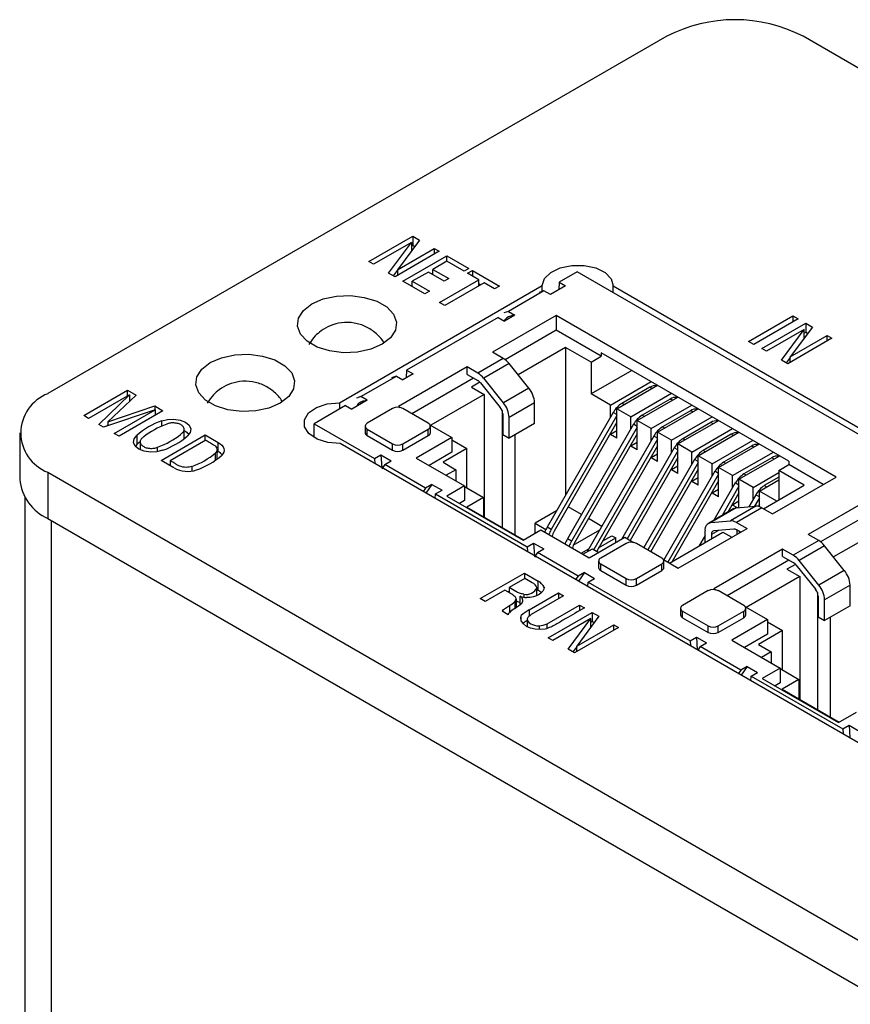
# Model space of a CAD drawing. Header units: inches. Extents: x 6 to 28.4, y 4.1 to 18.3.
# Tile 12 of 13: x 25.1 to 26.2, y 16.9 to 18.3. Entities that reach past the tile are written whole.
import ezdxf

# ---------------------------------------------------------------- set-up
doc = ezdxf.new("R2010")
doc.units = ezdxf.units.IN
doc.header["$MEASUREMENT"] = 0

msp = doc.modelspace()

# ---------------------------------------------------------------- linework, layer by layer
at = {"color": 7, "linetype": 'Continuous', "lineweight": 25}
for p, q in [((25.95, 18.245), (25.0898, 17.7485)), ((26.3674, 18.1134), (26.1393, 18.245)), ((25.5358, 17.932), (25.597, 17.9673)), ((25.597, 17.9673), (25.6063, 17.9619)), ((25.597, 17.9673), (25.597, 17.9544)), ((25.5949, 17.9585), (25.5424, 17.9282)), ((25.5633, 17.9161), (25.5949, 17.9585)), ((25.6063, 17.9619), (25.5754, 17.9204)), ((25.5949, 17.9585), (25.5949, 17.9465)), ((25.5949, 17.9532), (25.597, 17.9544)), ((25.597, 17.9544), (25.5996, 17.9529)), ((25.6333, 17.9463), (25.5722, 17.911)), ((25.5754, 17.9204), (25.6268, 17.9501)), ((25.5831, 17.9047), (25.6443, 17.94)), ((25.6268, 17.9501), (25.6333, 17.9463)), ((25.6268, 17.9501), (25.6268, 17.9425)), ((25.6443, 17.94), (25.6747, 17.9224)), ((25.6443, 17.9324), (25.6443, 17.94)), ((25.5424, 17.9282), (25.5358, 17.932)), ((25.6443, 17.9324), (25.6247, 17.9211)), ((25.6681, 17.9186), (25.6443, 17.9324)), ((25.5722, 17.911), (25.5633, 17.9161)), ((25.57, 17.9123), (25.5754, 17.9196)), ((25.5754, 17.9204), (25.5754, 17.9129)), ((25.6185, 17.9175), (25.5961, 17.9046)), ((25.6407, 17.9047), (25.6185, 17.9175)), ((25.6247, 17.9159), (25.623, 17.9149)), ((25.6247, 17.9211), (25.6469, 17.9083)), ((25.6247, 17.9139), (25.6247, 17.9211)), ((25.6747, 17.9224), (25.6681, 17.9186)), ((25.6731, 17.9157), (25.6797, 17.9195)), ((25.6887, 17.9067), (25.6731, 17.9157)), ((25.6797, 17.9195), (25.7172, 17.8979)), ((25.6797, 17.9195), (25.6797, 17.9119)), ((25.8252, 17.9178), (25.8004, 17.9035)), ((26.726, 17.3977), (25.8252, 17.9178)), ((25.4951, 17.7359), (25.7769, 17.8986)), ((25.6136, 17.8871), (25.5831, 17.9047)), ((25.5961, 17.8994), (25.5942, 17.8983)), ((25.5961, 17.9046), (25.62, 17.8908)), ((25.5961, 17.8972), (25.5961, 17.9046)), ((25.6342, 17.8752), (25.6887, 17.9067)), ((25.6469, 17.9083), (25.6407, 17.9047)), ((25.6959, 17.9025), (25.6414, 17.8711)), ((25.6887, 17.8984), (25.6887, 17.9067)), ((25.6887, 17.9015), (25.6914, 17.8999)), ((25.7106, 17.8941), (25.6959, 17.9025)), ((25.7172, 17.8979), (25.7106, 17.8941)), ((25.7769, 17.8904), (25.7769, 17.8986)), ((25.8093, 17.8984), (25.7881, 17.8861)), ((25.8004, 17.9035), (25.7997, 17.8929)), ((25.8004, 17.9035), (25.8093, 17.8984)), ((25.8753, 17.8981), (26.6909, 17.4273)), ((25.8753, 17.8888), (25.8753, 17.8981)), ((25.62, 17.8908), (25.6136, 17.8871)), ((25.7792, 17.8912), (25.7297, 17.8627)), ((25.7792, 17.8912), (25.7727, 17.8889)), ((25.7881, 17.8861), (25.7792, 17.8912)), ((25.6414, 17.8711), (25.6342, 17.8752)), ((25.7962, 17.857), (25.7078, 17.8059)), ((25.7297, 17.8627), (25.7236, 17.8606)), ((25.7386, 17.8576), (25.7244, 17.8494)), ((25.7297, 17.8627), (25.7386, 17.8576)), ((26.1851, 17.6324), (25.7962, 17.857)), ((25.7962, 17.857), (25.7962, 17.8365)), ((26.0634, 17.8211), (26.125, 17.8567)), ((26.125, 17.8567), (26.1323, 17.8525)), ((26.125, 17.8567), (26.125, 17.8483)), ((25.7156, 17.8545), (25.5883, 17.781)), ((25.7156, 17.8545), (25.7244, 17.8494)), ((26.1323, 17.8525), (26.0707, 17.8169)), ((26.0818, 17.8111), (26.1429, 17.8464)), ((26.1429, 17.8464), (26.1522, 17.841)), ((26.1429, 17.8464), (26.1429, 17.8335)), ((25.7962, 17.8365), (25.7253, 17.7956)), ((25.8588, 17.8004), (25.7962, 17.8365)), ((26.1408, 17.8376), (26.0883, 17.8073)), ((26.1092, 17.7952), (26.1408, 17.8376)), ((26.1522, 17.841), (26.1214, 17.7995)), ((26.1214, 17.7995), (26.1727, 17.8292)), ((26.1408, 17.8256), (26.1408, 17.8376)), ((26.1429, 17.8335), (26.1408, 17.8323)), ((26.1455, 17.832), (26.1429, 17.8335)), ((26.1727, 17.8292), (26.1793, 17.8254)), ((26.1727, 17.8216), (26.1727, 17.8292)), ((26.0707, 17.8169), (26.0634, 17.8211)), ((26.1793, 17.8254), (26.1181, 17.7901)), ((25.7226, 17.7974), (25.7078, 17.8059)), ((25.8093, 17.8127), (25.7433, 17.7746)), ((25.8446, 17.7923), (25.8093, 17.8127)), ((25.8093, 17.8127), (25.8093, 17.6076)), ((26.1197, 17.6547), (25.8588, 17.8053)), ((25.8588, 17.8053), (25.8588, 17.8004)), ((26.0883, 17.8073), (26.0818, 17.8111)), ((25.7226, 17.7974), (25.6872, 17.777)), ((25.7307, 17.7902), (25.6954, 17.7698)), ((25.7582, 17.756), (25.7307, 17.7902)), ((25.8446, 17.7923), (25.8588, 17.8004)), ((25.8446, 17.7923), (25.8446, 17.7482)), ((26.1181, 17.7901), (26.1092, 17.7952)), ((26.1214, 17.7987), (26.1159, 17.7914)), ((26.1214, 17.792), (26.1214, 17.7995)), ((25.6725, 17.7855), (25.577, 17.7304)), ((25.5972, 17.7759), (25.583, 17.7678)), ((25.5883, 17.781), (25.5876, 17.7704)), ((25.5883, 17.781), (25.5972, 17.7759)), ((25.6872, 17.777), (25.6725, 17.7855)), ((25.6725, 17.7753), (25.6725, 17.7855)), ((25.6725, 17.7753), (25.6872, 17.7668)), ((25.9012, 17.7808), (25.8446, 17.7482)), ((25.5247, 17.7443), (25.5742, 17.7729)), ((25.5742, 17.7729), (25.5675, 17.7705)), ((25.5742, 17.7729), (25.583, 17.7678)), ((25.6813, 17.7702), (25.5954, 17.7206)), ((25.6902, 17.7643), (25.6785, 17.7576)), ((25.6909, 17.7635), (25.7184, 17.7293)), ((25.7228, 17.7356), (25.6954, 17.7698)), ((25.8717, 17.7325), (25.9283, 17.7652)), ((25.8805, 17.7274), (25.9371, 17.7601)), ((25.1395, 17.7179), (25.2005, 17.7531)), ((25.203, 17.7468), (25.1462, 17.714)), ((25.1604, 17.7058), (25.203, 17.7468)), ((25.2123, 17.7463), (25.1732, 17.7094)), ((25.2005, 17.7531), (25.2123, 17.7463)), ((25.2005, 17.7453), (25.2005, 17.7531)), ((25.203, 17.7468), (25.203, 17.7376)), ((25.6961, 17.7473), (25.6219, 17.7045)), ((25.6785, 17.7576), (25.6961, 17.7473)), ((25.6961, 17.7473), (25.6961, 17.5767)), ((25.7582, 17.756), (25.7228, 17.7356)), ((25.8717, 17.7325), (25.8446, 17.7482)), ((25.9263, 17.7573), (25.8875, 17.7349)), ((25.9, 17.7162), (25.9565, 17.7489)), ((25.203, 17.7388), (25.2038, 17.7383)), ((25.4951, 17.7359), (25.4951, 17.7272)), ((25.5335, 17.7392), (25.5123, 17.7269)), ((25.5247, 17.7443), (25.5185, 17.7422)), ((25.5335, 17.7392), (25.5247, 17.7443)), ((25.7661, 17.7355), (25.7308, 17.7151)), ((25.7661, 17.7069), (25.7661, 17.7355)), ((25.8717, 17.7157), (25.8717, 17.7325)), ((25.9088, 17.7111), (25.9654, 17.7438)), ((25.9546, 17.741), (25.9157, 17.7186)), ((25.9283, 17.6999), (25.9848, 17.7325)), ((25.2388, 17.7261), (25.1672, 17.7018)), ((25.1732, 17.7094), (25.2383, 17.7313)), ((25.182, 17.6933), (25.2388, 17.7261)), ((25.2497, 17.7247), (25.1886, 17.6895)), ((25.2383, 17.7313), (25.2497, 17.7247)), ((25.2383, 17.7313), (25.2383, 17.726)), ((25.2388, 17.7261), (25.2388, 17.7184)), ((25.5035, 17.732), (25.4596, 17.7067)), ((25.5035, 17.732), (25.5123, 17.7269)), ((25.5689, 17.7278), (25.5335, 17.7073)), ((25.577, 17.7304), (25.5792, 17.7291)), ((25.6184, 17.7073), (25.583, 17.7278)), ((25.7209, 17.7251), (25.7209, 17.5624)), ((25.722, 17.7202), (25.722, 17.6916)), ((25.8755, 17.7222), (25.7835, 17.563)), ((25.8805, 17.6866), (25.8805, 17.7274)), ((25.9, 17.7162), (25.8805, 17.7274)), ((25.9371, 17.6948), (25.9937, 17.7274)), ((25.9829, 17.7247), (25.944, 17.7022)), ((25.1462, 17.714), (25.1395, 17.7179)), ((25.1672, 17.7018), (25.1604, 17.7058)), ((25.171, 17.7031), (25.1732, 17.7052)), ((25.1732, 17.7094), (25.1732, 17.7039)), ((25.248, 17.7027), (25.248, 17.7105)), ((25.4596, 17.6876), (25.4596, 17.7067)), ((25.4596, 17.7067), (25.5438, 17.6582)), ((25.6207, 17.7052), (25.6512, 17.6876)), ((25.7308, 17.6865), (25.7308, 17.7151)), ((25.7661, 17.7069), (25.7308, 17.6865)), ((25.8805, 17.7179), (25.7892, 17.5597)), ((25.8805, 17.7087), (25.7932, 17.5574)), ((25.9037, 17.7059), (25.8118, 17.5467)), ((25.9, 17.6994), (25.9, 17.7162)), ((25.9088, 17.6703), (25.9088, 17.7111)), ((25.9283, 17.6999), (25.9088, 17.7111)), ((25.9565, 17.6836), (26.0131, 17.7162)), ((25.9654, 17.6785), (26.022, 17.7111)), ((26.0112, 17.7084), (25.9723, 17.6859)), ((25.0506, 17.6938), (25.0506, 17.6295)), ((25.1886, 17.6895), (25.182, 17.6933)), ((25.2792, 17.6858), (25.2792, 17.7004)), ((25.5306, 17.7033), (25.5306, 17.6943)), ((25.5335, 17.6992), (25.5689, 17.6788)), ((25.5335, 17.6902), (25.5335, 17.6992)), ((25.583, 17.6788), (25.6184, 17.6992)), ((25.6184, 17.6902), (25.6184, 17.6992)), ((25.6213, 17.6943), (25.6213, 17.7033)), ((25.722, 17.6916), (25.7308, 17.6865)), ((25.9088, 17.7017), (25.8174, 17.5434)), ((25.9088, 17.6924), (25.8214, 17.5411)), ((25.8805, 17.6968), (25.8717, 17.6917)), ((25.8717, 17.6917), (25.8717, 17.6934)), ((25.8805, 17.6866), (25.8717, 17.6917)), ((25.9283, 17.6831), (25.9283, 17.6999)), ((25.9371, 17.654), (25.9371, 17.6948)), ((25.9565, 17.6836), (25.9371, 17.6948)), ((25.9848, 17.6672), (26.0414, 17.6999)), ((25.9937, 17.6621), (26.0502, 17.6948)), ((26.0394, 17.692), (26.0006, 17.6696)), ((25.2132, 17.6776), (25.2113, 17.6756)), ((25.2132, 17.6905), (25.2132, 17.6776)), ((25.2179, 17.683), (25.2179, 17.6706)), ((25.2471, 17.6556), (25.3084, 17.691)), ((25.3094, 17.6836), (25.2599, 17.655)), ((25.3084, 17.691), (25.3264, 17.6806)), ((25.3084, 17.683), (25.3084, 17.691)), ((25.3264, 17.6678), (25.3264, 17.6806)), ((26.3114, 17.2083), (25.4959, 17.6791)), ((25.5335, 17.6902), (25.5689, 17.6698)), ((25.5689, 17.6698), (25.5689, 17.6788)), ((25.583, 17.6698), (25.6184, 17.6902)), ((25.583, 17.6698), (25.583, 17.6788)), ((25.6512, 17.6876), (25.6017, 17.659)), ((25.6512, 17.6876), (25.6512, 17.6671)), ((25.6512, 17.6843), (25.6721, 17.6722)), ((25.7386, 17.691), (25.7386, 17.5522)), ((25.932, 17.6896), (25.8401, 17.5304)), ((25.9371, 17.6853), (25.8486, 17.532)), ((25.9088, 17.6805), (25.9, 17.6754)), ((25.9565, 17.6668), (25.9565, 17.6836)), ((25.9654, 17.6376), (25.9654, 17.6785)), ((25.9848, 17.6672), (25.9654, 17.6785)), ((26.0131, 17.6509), (26.0697, 17.6836)), ((26.0219, 17.6458), (26.0785, 17.6785)), ((25.3227, 17.656), (25.3227, 17.6662)), ((25.3249, 17.6579), (25.3249, 17.6708)), ((25.3249, 17.6687), (25.3264, 17.6678)), ((25.6512, 17.6671), (25.6194, 17.6488)), ((25.6721, 17.6722), (25.6389, 17.6531)), ((25.6721, 17.6175), (25.6721, 17.6722)), ((25.9371, 17.6761), (25.8526, 17.5297)), ((25.9603, 17.6732), (25.8868, 17.5459)), ((25.9654, 17.669), (25.8949, 17.5469)), ((25.9, 17.6754), (25.9, 17.6771)), ((25.9088, 17.6703), (25.9, 17.6754)), ((25.9371, 17.6642), (25.9283, 17.6591)), ((25.9848, 17.6504), (25.9848, 17.6672)), ((26.0677, 17.6757), (26.0288, 17.6532)), ((26.0414, 17.6346), (26.098, 17.6672)), ((25.265, 17.6452), (25.2471, 17.6556)), ((25.2599, 17.6501), (25.2582, 17.6491)), ((25.2599, 17.655), (25.2599, 17.6481)), ((25.5438, 17.6582), (25.5526, 17.6633)), ((25.5438, 17.6582), (25.5443, 17.6511)), ((25.5526, 17.6633), (25.5667, 17.6551)), ((25.5526, 17.6633), (25.5539, 17.6456)), ((25.5579, 17.65), (25.5667, 17.6551)), ((25.6017, 17.659), (25.6689, 17.6202)), ((25.6389, 17.6531), (25.6565, 17.6428)), ((25.9654, 17.6598), (25.8989, 17.5446)), ((25.9886, 17.6569), (25.9179, 17.5345)), ((25.9937, 17.6527), (25.9235, 17.5312)), ((25.9283, 17.6591), (25.9283, 17.6608)), ((25.9371, 17.654), (25.9283, 17.6591)), ((25.9937, 17.6213), (25.9937, 17.6621)), ((26.0131, 17.6509), (25.9937, 17.6621)), ((26.0131, 17.6341), (26.0131, 17.6509)), ((26.0502, 17.6295), (26.1068, 17.6621)), ((26.096, 17.6594), (26.0571, 17.6369)), ((26.1197, 17.6547), (26.1197, 17.6498)), ((25.0898, 17.6392), (26.259, 16.9642)), ((25.0898, 17.6392), (25.0898, 17.5749)), ((25.29, 17.6473), (25.29, 17.641)), ((25.5579, 17.65), (25.554, 17.6438)), ((25.6145, 17.6173), (25.5579, 17.65)), ((25.6565, 17.6428), (25.6431, 17.6351)), ((25.6565, 17.6428), (25.6565, 17.6273)), ((25.9937, 17.6435), (25.9275, 17.5289)), ((26.0168, 17.6406), (25.9458, 17.5175)), ((25.9654, 17.6478), (25.9565, 17.6427)), ((25.9565, 17.6427), (25.9565, 17.6445)), ((25.9654, 17.6376), (25.9565, 17.6427)), ((26.0219, 17.605), (26.0219, 17.6458)), ((26.0414, 17.6346), (26.0219, 17.6458)), ((26.0697, 17.6182), (26.1056, 17.639)), ((26.1056, 17.6416), (26.1197, 17.6498)), ((26.1409, 17.6212), (26.1056, 17.6416)), ((26.1056, 17.6416), (26.1056, 17.6008)), ((26.1674, 17.6222), (26.1197, 17.6498)), ((26.0219, 17.6364), (25.9514, 17.5142)), ((26.0219, 17.6271), (25.9574, 17.5152)), ((25.9937, 17.6315), (25.9848, 17.6264)), ((25.9848, 17.6264), (25.9848, 17.6281)), ((25.9937, 17.6213), (25.9848, 17.6264)), ((26.0451, 17.6243), (26.0153, 17.5727)), ((26.0414, 17.6178), (26.0414, 17.6346)), ((26.0502, 17.59), (26.0502, 17.6295)), ((26.0697, 17.6182), (26.0502, 17.6295)), ((26.0785, 17.6131), (26.1056, 17.6288)), ((26.1056, 17.6322), (26.0854, 17.6206)), ((26.0967, 17.5814), (26.1851, 17.6324)), ((25.6145, 17.6173), (25.6111, 17.6125)), ((25.6233, 17.6224), (25.6145, 17.6173)), ((25.6233, 17.6224), (25.6148, 17.6104)), ((25.6233, 17.6224), (25.6375, 17.6143)), ((25.6281, 17.6027), (25.6286, 17.6092)), ((25.6286, 17.6092), (25.6375, 17.6143)), ((25.6286, 17.6092), (25.7559, 17.5357)), ((25.6689, 17.6202), (25.6442, 17.6059)), ((25.6689, 17.6202), (25.6689, 17.5998)), ((25.6689, 17.6194), (25.6951, 17.6043)), ((26.0219, 17.6152), (26.0131, 17.6101)), ((26.0131, 17.6101), (26.0131, 17.6118)), ((26.0219, 17.605), (26.0131, 17.6101)), ((26.0502, 17.62), (26.0266, 17.5792)), ((26.0502, 17.6108), (26.0346, 17.5838)), ((26.0697, 17.6015), (26.0697, 17.6182)), ((26.0785, 17.5915), (26.0785, 17.6131)), ((26.1027, 17.5992), (26.0785, 17.6131)), ((26.0844, 17.5886), (26.1409, 17.6212)), ((25.0577, 17.6047), (25.0577, 14.5964)), ((25.6442, 17.6059), (25.7502, 17.5447)), ((25.6689, 17.5998), (25.6619, 17.5957)), ((25.6951, 17.6043), (25.6718, 17.5908)), ((25.6951, 17.6043), (25.6951, 17.5773)), ((26.0502, 17.5989), (26.0414, 17.5937)), ((26.0414, 17.5937), (26.0414, 17.5955)), ((26.0734, 17.6079), (26.0638, 17.5912)), ((26.0785, 17.6037), (26.0717, 17.5919)), ((26.2346, 17.6039), (26.1462, 17.5528)), ((25.6718, 17.5908), (25.7509, 17.5451)), ((25.7967, 17.5857), (25.7669, 17.5685)), ((25.8312, 17.5803), (25.8126, 17.5911)), ((26.043, 17.5887), (26.0077, 17.5682)), ((26.0463, 17.5897), (26.011, 17.5693)), ((26.0738, 17.5921), (26.0385, 17.5717)), ((26.0482, 17.5898), (26.0414, 17.5937)), ((26.0463, 17.5897), (26.0738, 17.5921)), ((26.0819, 17.5899), (26.0466, 17.5695)), ((26.0785, 17.5945), (26.077, 17.5919)), ((26.0819, 17.5899), (26.0967, 17.5814)), ((26.2346, 17.5835), (26.1637, 17.5425)), ((25.0898, 17.5749), (26.259, 16.8999)), ((25.7669, 17.5543), (25.7669, 17.5685)), ((25.7669, 17.5685), (25.7819, 17.5598)), ((25.8595, 17.564), (25.8409, 17.5748)), ((26.011, 17.5693), (26.0385, 17.5717)), ((26.0466, 17.5695), (26.0614, 17.561)), ((25.7502, 17.5447), (25.775, 17.559)), ((25.775, 17.559), (25.8422, 17.5202)), ((25.7892, 17.5597), (25.7835, 17.563)), ((25.8198, 17.5379), (25.8567, 17.5591)), ((25.9535, 17.513), (26.0278, 17.5559)), ((25.9659, 17.5059), (26.0614, 17.561)), ((26.003, 17.5416), (26.003, 17.5579)), ((26.0429, 17.5603), (26.0154, 17.5579)), ((26.0278, 17.5559), (26.0402, 17.5488)), ((26.0525, 17.5559), (26.0466, 17.5593)), ((26.0472, 17.559), (26.0472, 17.5528)), ((26.0513, 17.5566), (26.0501, 17.5545)), ((26.2477, 17.5596), (26.1817, 17.5215)), ((25.7559, 17.5357), (25.7647, 17.5408)), ((25.7647, 17.5408), (25.7789, 17.5326)), ((25.7647, 17.5408), (25.766, 17.5231)), ((25.8174, 17.5434), (25.8118, 17.5467)), ((25.8422, 17.5202), (25.8917, 17.5488)), ((25.8551, 17.5341), (25.879, 17.5479)), ((25.8608, 17.5439), (25.8733, 17.5511)), ((25.8623, 17.5448), (25.8623, 17.5466)), ((25.8733, 17.5511), (25.879, 17.5479)), ((25.879, 17.5414), (25.879, 17.5479)), ((25.8917, 17.5488), (25.9038, 17.5418)), ((26.003, 17.5513), (25.9946, 17.5367)), ((26.0119, 17.5528), (26.0119, 17.5467)), ((26.161, 17.5443), (26.1256, 17.5239)), ((26.161, 17.5443), (26.1462, 17.5528)), ((25.7559, 17.5357), (25.7564, 17.5287)), ((25.77, 17.5275), (25.7661, 17.5213)), ((25.77, 17.5275), (25.7789, 17.5326)), ((25.8266, 17.4949), (25.77, 17.5275)), ((25.8309, 17.5267), (25.8415, 17.5328)), ((25.8333, 17.5253), (25.8468, 17.533)), ((25.8401, 17.5304), (25.8391, 17.5286)), ((25.8468, 17.533), (25.8556, 17.5279)), ((25.8934, 17.5404), (25.8581, 17.52)), ((25.9429, 17.52), (25.9076, 17.5404)), ((26.1109, 17.5324), (26.0154, 17.4773)), ((26.1256, 17.5239), (26.1109, 17.5324)), ((26.1109, 17.5222), (26.1109, 17.5324)), ((26.1691, 17.5371), (26.1338, 17.5167)), ((26.1966, 17.5029), (26.1691, 17.5371)), ((25.8551, 17.5159), (25.8551, 17.5069)), ((25.9453, 17.5178), (25.9659, 17.5059)), ((25.9459, 17.5069), (25.9459, 17.5159)), ((26.1197, 17.5171), (26.0338, 17.4675)), ((26.1109, 17.5222), (26.1256, 17.5137)), ((26.1612, 17.4825), (26.1338, 17.5167)), ((25.8354, 17.5), (25.8266, 17.4949)), ((25.8354, 17.5), (25.827, 17.4879)), ((25.8354, 17.5), (25.8496, 17.4918)), ((25.8581, 17.5118), (25.8934, 17.4914)), ((25.8581, 17.5028), (25.8581, 17.5118)), ((25.8581, 17.5028), (25.8934, 17.4824)), ((25.9076, 17.4914), (25.9429, 17.5118)), ((25.9076, 17.4824), (25.9429, 17.5028)), ((25.9429, 17.5028), (25.9429, 17.5118)), ((26.1286, 17.5112), (26.1169, 17.5045)), ((26.1169, 17.5045), (26.1346, 17.4943)), ((26.1294, 17.5104), (26.1568, 17.4762)), ((26.1966, 17.5029), (26.1612, 17.4825)), ((25.6907, 17.4637), (25.7519, 17.499)), ((25.7526, 17.4916), (25.7306, 17.479)), ((25.7519, 17.499), (25.7711, 17.4879)), ((25.7519, 17.499), (25.7519, 17.4912)), ((25.7629, 17.4857), (25.7526, 17.4916)), ((25.7711, 17.4751), (25.7711, 17.4879)), ((25.8266, 17.4949), (25.8232, 17.4901)), ((25.8402, 17.4803), (25.8407, 17.4867)), ((25.8407, 17.4867), (25.8496, 17.4918)), ((25.8407, 17.4867), (25.9822, 17.4051)), ((25.8934, 17.4824), (25.8934, 17.4914)), ((25.9076, 17.4824), (25.9076, 17.4914)), ((26.1346, 17.4943), (26.0603, 17.4514)), ((26.1346, 17.4943), (26.1346, 17.3236)), ((25.7246, 17.4755), (25.6975, 17.4598)), ((25.7329, 17.4707), (25.7246, 17.4755)), ((25.729, 17.473), (25.7306, 17.4739)), ((25.7306, 17.479), (25.7306, 17.472)), ((25.7694, 17.4678), (25.7694, 17.479)), ((25.7711, 17.4751), (25.7694, 17.476)), ((25.7793, 17.4786), (25.7793, 17.4794)), ((26.0073, 17.4747), (25.9719, 17.4543)), ((26.0154, 17.4773), (26.0176, 17.476)), ((26.0568, 17.4543), (26.0214, 17.4747)), ((26.2046, 17.4824), (26.1692, 17.462)), ((26.2046, 17.4538), (26.2046, 17.4824)), ((25.6975, 17.4598), (25.6907, 17.4637)), ((25.7388, 17.4595), (25.7388, 17.4502)), ((25.7408, 17.4514), (25.7408, 17.463)), ((25.746, 17.4552), (25.746, 17.4671)), ((25.7511, 17.4698), (25.7511, 17.4657)), ((25.7588, 17.448), (25.7996, 17.4715)), ((25.8065, 17.4675), (25.7616, 17.4415)), ((25.7996, 17.4715), (25.8065, 17.4675)), ((25.7996, 17.4715), (25.7996, 17.4635)), ((26.1593, 17.472), (26.1593, 17.3093)), ((26.1604, 17.4671), (26.1604, 17.4385)), ((26.1692, 17.4334), (26.1692, 17.462)), ((25.7296, 17.4413), (25.7212, 17.4461)), ((25.7312, 17.4539), (25.7312, 17.4443)), ((25.7588, 17.448), (25.7588, 17.4395)), ((25.7836, 17.4288), (25.8286, 17.4547)), ((25.8286, 17.4547), (25.8355, 17.4508)), ((25.8286, 17.4547), (25.8286, 17.4468)), ((25.969, 17.4502), (25.969, 17.4412)), ((25.9719, 17.4461), (26.0073, 17.4257)), ((25.9719, 17.4371), (25.9719, 17.4461)), ((26.0214, 17.4257), (26.0568, 17.4461)), ((26.0568, 17.4371), (26.0568, 17.4461)), ((26.0591, 17.4521), (26.0897, 17.4345)), ((26.0597, 17.4412), (26.0597, 17.4502)), ((26.2046, 17.4538), (26.1692, 17.4334)), ((25.7477, 17.4322), (25.7477, 17.4401)), ((25.7558, 17.4355), (25.7558, 17.4246)), ((25.7852, 17.4092), (25.8463, 17.4445)), ((25.8442, 17.4358), (25.7917, 17.4055)), ((25.8126, 17.3934), (25.8442, 17.4358)), ((25.8556, 17.4391), (25.8248, 17.3976)), ((25.8442, 17.4238), (25.8442, 17.4358)), ((25.8463, 17.4317), (25.8442, 17.4304)), ((25.8463, 17.4445), (25.8556, 17.4391)), ((25.8463, 17.4445), (25.8463, 17.4317)), ((25.8489, 17.4301), (25.8463, 17.4317)), ((25.9719, 17.4371), (26.0073, 17.4167)), ((26.0214, 17.4167), (26.0568, 17.4371)), ((26.0897, 17.4345), (26.0402, 17.4059)), ((26.0897, 17.4345), (26.0897, 17.4141)), ((26.0897, 17.4312), (26.1105, 17.4192)), ((26.1604, 17.4385), (26.1692, 17.4334)), ((26.177, 17.4379), (26.177, 17.2991)), ((25.7725, 17.4258), (25.7725, 17.4206)), ((25.7836, 17.4226), (25.7836, 17.4288)), ((25.8827, 17.4235), (25.8215, 17.3882)), ((25.8248, 17.3976), (25.8761, 17.4273)), ((25.8761, 17.4273), (25.8827, 17.4235)), ((25.8761, 17.4198), (25.8761, 17.4273)), ((26.0073, 17.4167), (26.0073, 17.4257)), ((26.0214, 17.4167), (26.0214, 17.4257)), ((26.1105, 17.4192), (26.0773, 17.4)), ((26.1105, 17.3645), (26.1105, 17.4192)), ((25.7917, 17.4055), (25.7852, 17.4092)), ((25.9822, 17.4051), (25.991, 17.4102)), ((25.9822, 17.4051), (25.9827, 17.398)), ((25.991, 17.4102), (26.0052, 17.402)), ((25.991, 17.4102), (25.9923, 17.3925)), ((26.0402, 17.4059), (26.1073, 17.3671)), ((26.0897, 17.4141), (26.0578, 17.3957)), ((25.8215, 17.3882), (25.8126, 17.3934)), ((25.8248, 17.3968), (25.8193, 17.3895)), ((25.8248, 17.3901), (25.8248, 17.3976)), ((25.9963, 17.3969), (25.9932, 17.392)), ((25.9963, 17.3969), (26.0052, 17.402)), ((26.0529, 17.3643), (25.9963, 17.3969)), ((26.0773, 17.4), (26.095, 17.3898)), ((26.095, 17.3898), (26.0815, 17.382)), ((26.095, 17.3898), (26.095, 17.3743)), ((26.0529, 17.3643), (26.0495, 17.3595)), ((26.0617, 17.3694), (26.0529, 17.3643)), ((26.0617, 17.3694), (26.0533, 17.3573)), ((26.0617, 17.3694), (26.0759, 17.3612)), ((26.1073, 17.3671), (26.0826, 17.3528)), ((26.1073, 17.3671), (26.1073, 17.3467)), ((26.1073, 17.3663), (26.1335, 17.3512)), ((26.0665, 17.3496), (26.067, 17.3561)), ((26.067, 17.3561), (26.0759, 17.3612)), ((26.067, 17.3561), (26.1943, 17.2826)), ((26.0826, 17.3528), (26.1886, 17.2916)), ((26.1335, 17.3512), (26.1102, 17.3377)), ((26.1335, 17.3512), (26.1335, 17.3242)), ((26.1073, 17.3467), (26.1003, 17.3426)), ((26.1102, 17.3377), (26.1893, 17.292)), ((26.1886, 17.2916), (26.2134, 17.3059)), ((26.1943, 17.2826), (26.2031, 17.2877)), ((26.1943, 17.2826), (26.1948, 17.2756)), ((26.2031, 17.2877), (26.2173, 17.2796)), ((26.2031, 17.2877), (26.2044, 17.27))]:
    msp.add_line(p, q, dxfattribs=at)
at = {"color": 1, "linetype": 'Continuous', "lineweight": 25}
for p, q in [((25.9293, 17.7556), (25.9263, 17.7573)), ((25.8904, 17.7332), (25.8875, 17.7349)), ((25.9576, 17.7393), (25.9546, 17.741)), ((25.8805, 17.7193), (25.8755, 17.7222)), ((25.9187, 17.7168), (25.9157, 17.7186)), ((25.9859, 17.723), (25.9829, 17.7247)), ((25.9088, 17.7029), (25.9037, 17.7059)), ((26.0142, 17.7066), (26.0112, 17.7084)), ((25.947, 17.7005), (25.944, 17.7022)), ((26.0425, 17.6903), (26.0394, 17.692)), ((25.9371, 17.6866), (25.932, 17.6896)), ((25.9753, 17.6842), (25.9723, 17.6859)), ((25.2423, 17.6678), (25.2423, 17.674)), ((25.9654, 17.6703), (25.9603, 17.6732)), ((26.0036, 17.6678), (26.0006, 17.6696)), ((26.0707, 17.674), (26.0677, 17.6757)), ((25.9937, 17.654), (25.9886, 17.6569)), ((26.0318, 17.6515), (26.0288, 17.6532)), ((26.099, 17.6576), (26.096, 17.6594)), ((26.0219, 17.6376), (26.0168, 17.6406)), ((26.0601, 17.6352), (26.0571, 17.6369)), ((26.0502, 17.6213), (26.0451, 17.6243)), ((26.0884, 17.6189), (26.0854, 17.6206)), ((26.0785, 17.605), (26.0734, 17.6079)), ((25.0943, 17.5723), (25.0943, 14.5454)), ((26.0215, 17.5584), (26.0119, 17.5528)), ((25.8411, 17.5298), (25.8401, 17.5304))]:
    msp.add_line(p, q, dxfattribs=at)
at = {"color": 7, "linetype": 'Continuous', "lineweight": 25, "flags": 128}
for points in [[(25.7769, 17.8986), (25.7799, 17.9084), (25.7885, 17.917), (25.8017, 17.9234), (25.8179, 17.9267), (25.8351, 17.9266), (25.8513, 17.9231), (25.8643, 17.9166), (25.8727, 17.9079), (25.8753, 17.8981)], [(25.5541, 17.817), (25.5384, 17.8102), (25.5201, 17.8062), (25.5005, 17.8054), (25.4813, 17.8078), (25.4641, 17.8132), (25.4503, 17.8212), (25.4409, 17.8312), (25.4367, 17.8422), (25.4381, 17.8535), (25.445, 17.8641), (25.4567, 17.8732), (25.4724, 17.88), (25.4908, 17.8839), (25.5103, 17.8848), (25.5295, 17.8823), (25.5467, 17.8769), (25.5606, 17.8689), (25.57, 17.859), (25.5741, 17.8479), (25.5727, 17.8366), (25.5659, 17.826), (25.5541, 17.817)], [(25.4127, 17.7353), (25.397, 17.7285), (25.3786, 17.7246), (25.3591, 17.7238), (25.3399, 17.7262), (25.3227, 17.7316), (25.3088, 17.7396), (25.2994, 17.7495), (25.2953, 17.7606), (25.2967, 17.7719), (25.3035, 17.7825), (25.3153, 17.7916), (25.331, 17.7983), (25.3494, 17.8023), (25.3689, 17.8031), (25.3881, 17.8007), (25.4053, 17.7953), (25.4192, 17.7873), (25.4286, 17.7773), (25.4327, 17.7663), (25.4313, 17.755), (25.4245, 17.7444), (25.4127, 17.7353)], [(25.4959, 17.6791), (25.4789, 17.6806), (25.4638, 17.6854), (25.4525, 17.693), (25.4465, 17.7023), (25.4463, 17.7122), (25.4521, 17.7216), (25.4632, 17.7292), (25.4781, 17.7342), (25.4951, 17.7359)], [(25.248, 17.7105), (25.2561, 17.7126), (25.265, 17.713), (25.2736, 17.7117), (25.2809, 17.7087), (25.286, 17.7045), (25.2883, 17.6996), (25.2876, 17.6944), (25.2839, 17.6897)], [(25.2859, 17.6917), (25.2809, 17.6959), (25.2792, 17.6967)], [(25.2492, 17.6697), (25.2411, 17.6676), (25.2322, 17.6672), (25.2236, 17.6685), (25.2163, 17.6715), (25.2112, 17.6757), (25.2089, 17.6807), (25.2096, 17.6858), (25.2132, 17.6905)], [(25.2179, 17.6815), (25.2167, 17.6806), (25.2132, 17.6776)], [(25.3264, 17.6806), (25.3293, 17.6788), (25.3317, 17.6767), (25.3333, 17.6745), (25.3343, 17.6721), (25.3346, 17.6696), (25.3341, 17.6671), (25.3329, 17.6648), (25.3311, 17.6625)], [(26.043, 17.5887), (26.0446, 17.5893), (26.0463, 17.5897)], [(25.7793, 17.4794), (25.7789, 17.4766), (25.7776, 17.4739), (25.7754, 17.4715), (25.7724, 17.4693), (25.7687, 17.4675), (25.7645, 17.4662), (25.7599, 17.4654), (25.7551, 17.4652)], [(25.7807, 17.4211), (25.7737, 17.4206), (25.7668, 17.4211), (25.7603, 17.4227), (25.7547, 17.4251), (25.7505, 17.4284), (25.7478, 17.4321), (25.7468, 17.4361), (25.7477, 17.4401)], [(25.7558, 17.4355), (25.7561, 17.4336), (25.7571, 17.4318), (25.7587, 17.4301), (25.7608, 17.4287), (25.7633, 17.4275), (25.7662, 17.4266), (25.7693, 17.426), (25.7725, 17.4258)]]:
    msp.add_lwpolyline(points, dxfattribs=at)
at = {"color": 7, "linetype": 'Continuous', "lineweight": 25}
for centre, radius, start, end in [((26.0446, 18.0624), 0.2057, 62.6097, 117.3903), ((25.7071, 17.7718), 0.0299, 37.9787, 58.8941), ((25.6718, 17.7514), 0.0299, 37.9787, 58.8941), ((25.6802, 17.7551), 0.0137, 37.9787, 58.8941), ((25.9338, 17.7464), 0.0132, 80.5815, 124.2092), ((25.1105, 17.6938), 0.0584, 110.7834, 249.2166), ((25.7317, 17.7339), 0.0345, 2.6393, 39.7721), ((25.6963, 17.7135), 0.0345, 2.6393, 39.7721), ((25.9058, 17.7055), 0.0346, 121.9547, 151.1444), ((25.962, 17.7301), 0.0132, 80.2984, 124.2377), ((25.5759, 17.7141), 0.0154, 62.6097, 117.3903), ((25.7066, 17.7195), 0.0153, 2.6393, 39.7721), ((25.934, 17.6892), 0.0346, 121.9547, 151.1444), ((25.9903, 17.7138), 0.0132, 80.2984, 124.2377), ((25.2839, 17.6082), 0.1085, 109.3489, 130.6457), ((25.5351, 17.7033), 0.00437, 110.7834, 249.2166), ((25.6168, 17.7033), 0.00437, 290.7834, 69.2166), ((26.0186, 17.6975), 0.0132, 80.2984, 124.2377), ((25.5356, 17.6948), 0.00503, 185.6948, 245.6253), ((25.6163, 17.6948), 0.00503, 294.3747, 354.3052), ((25.9623, 17.6729), 0.0346, 121.9547, 151.1444), ((26.0469, 17.6811), 0.0132, 80.2984, 124.2377), ((25.2133, 17.7721), 0.1085, 289.3489, 310.6457), ((25.5759, 17.6924), 0.0154, 242.6097, 297.3903), ((25.9906, 17.6565), 0.0346, 121.9547, 151.1444), ((26.0751, 17.6648), 0.0132, 80.2984, 124.2377), ((25.254, 17.7474), 0.1064, 289.7741, 310.2205), ((25.3184, 17.6515), 0.0182, 41.4996, 63.7619), ((25.5759, 17.6834), 0.0154, 242.6097, 297.3903), ((26.0189, 17.6402), 0.0346, 121.9547, 151.1444), ((25.2604, 17.7448), 0.1085, 289.3489, 310.6457), ((26.0472, 17.6239), 0.0346, 121.9547, 151.1444), ((26.1034, 17.6485), 0.0132, 80.2984, 124.2377), ((25.2837, 17.6791), 0.0387, 241.1411, 289.0397), ((26.0754, 17.6075), 0.0346, 121.9547, 151.1444), ((25.1176, 17.6362), 0.0673, 185.6948, 245.6253), ((26.1037, 17.5912), 0.0346, 121.9547, 151.1444), ((26.0744, 17.578), 0.0141, 57.6507, 92.3578), ((26.0128, 17.5595), 0.00989, 100.5468, 189.2519), ((26.039, 17.5576), 0.0141, 57.6507, 92.3578), ((25.8182, 17.5429), 0.0401, 149.8992, 161.0468), ((25.8239, 17.5396), 0.0401, 149.8992, 161.0468), ((25.8151, 17.5445), 0.0254, 149.6237, 167.3473), ((26.0162, 17.5535), 0.0044, 100.5468, 189.2519), ((26.0431, 17.5539), 0.00644, 57.6507, 92.3578), ((25.8465, 17.5266), 0.0401, 149.8992, 161.0468), ((25.8521, 17.5233), 0.0401, 149.8992, 161.0468), ((25.8434, 17.5282), 0.0254, 149.6237, 167.3473), ((25.9005, 17.5267), 0.0154, 62.6097, 117.3903), ((26.1455, 17.5187), 0.0299, 37.9787, 58.8941), ((25.8596, 17.5159), 0.00437, 110.7834, 249.2166), ((25.9414, 17.5159), 0.00437, 290.7834, 69.2166), ((26.1102, 17.4983), 0.0299, 37.9787, 58.8941), ((26.1186, 17.502), 0.0137, 37.9787, 58.8941), ((25.8601, 17.5074), 0.00503, 185.6948, 245.6253), ((25.9409, 17.5074), 0.00503, 294.3747, 354.3052), ((26.1701, 17.4808), 0.0345, 2.6393, 39.7721), ((25.7633, 17.4723), 0.0175, 23.9373, 63.3937), ((25.9005, 17.5051), 0.0154, 242.6097, 297.3903), ((25.7545, 17.4859), 0.0165, 258.1178, 335.0514), ((25.7585, 17.4749), 0.0116, 20.4077, 68.1806), ((25.7601, 17.4551), 0.0228, 46.7095, 60.9924), ((25.9005, 17.4961), 0.0154, 242.6097, 297.3903), ((26.0143, 17.461), 0.0154, 62.6097, 117.3903), ((26.145, 17.4664), 0.0153, 2.6393, 39.7721), ((26.1347, 17.4604), 0.0345, 2.6393, 39.7721), ((25.7032, 17.5001), 0.054, 301.1304, 311.1828), ((25.7178, 17.4428), 0.0317, 48.2105, 61.6494), ((25.7364, 17.463), 0.00427, 303.6001, 54.0331), ((25.7432, 17.4612), 0.00653, 326.3525, 64.8761), ((25.7578, 17.5003), 0.0353, 250.4803, 265.6532), ((25.7632, 17.4109), 0.0462, 122.2471, 134.0452), ((25.7077, 17.5021), 0.0605, 300.6232, 312.6073), ((25.7835, 17.4013), 0.0528, 117.9208, 132.7192), ((25.9735, 17.4502), 0.00437, 110.7834, 249.2166), ((26.0552, 17.4502), 0.00437, 290.7834, 69.2166), ((25.7343, 17.4407), 0.00474, 133.9915, 173.6857), ((25.7833, 17.3885), 0.0526, 121.5625, 129.556), ((25.768, 17.4295), 0.0136, 118.1874, 154.0416), ((25.974, 17.4417), 0.00503, 185.6948, 245.6253), ((26.0547, 17.4417), 0.00503, 294.3747, 354.3052), ((25.7706, 17.4551), 0.0294, 273.827, 296.4303), ((26.0143, 17.4393), 0.0154, 242.6097, 297.3903), ((26.0143, 17.4304), 0.0154, 242.6097, 297.3903)]:
    msp.add_arc(centre, radius, start, end, dxfattribs=at)
for points, knots in [([(25.7386, 17.8576), (25.7345, 17.8569), (25.7286, 17.8559), (25.7251, 17.8512), (25.724, 17.8497)], [0, 0, 0, 0, 0.679007, 1, 1, 1, 1]), ([(25.5568, 17.819), (25.5567, 17.8193), (25.5542, 17.8245), (25.5459, 17.8327), (25.5321, 17.8422), (25.5154, 17.8474), (25.4982, 17.8477), (25.4823, 17.8436), (25.4703, 17.8367), (25.4601, 17.828), (25.4553, 17.821), (25.4526, 17.8169)], [0, 0, 0, 0, 0.008023, 0.137779, 0.271821, 0.409496, 0.551891, 0.679557, 0.797946, 0.882833, 1, 1, 1, 1]), ([(25.4154, 17.7374), (25.4153, 17.7377), (25.4128, 17.7428), (25.4045, 17.751), (25.3907, 17.7606), (25.3739, 17.7658), (25.3568, 17.7661), (25.3409, 17.7619), (25.3288, 17.7551), (25.3186, 17.7463), (25.3139, 17.7393), (25.3112, 17.7352)], [0, 0, 0, 0, 0.008023, 0.137779, 0.271821, 0.409496, 0.551891, 0.679557, 0.797946, 0.882833, 1, 1, 1, 1]), ([(25.5335, 17.7392), (25.5295, 17.7384), (25.523, 17.7373), (25.5193, 17.7321), (25.5179, 17.7302)], [0, 0, 0, 0, 0.6297011, 1, 1, 1, 1]), ([(25.2549, 17.7062), (25.2427, 17.7015), (25.2319, 17.6955), (25.2221, 17.6878), (25.221, 17.6869), (25.2191, 17.685), (25.2184, 17.6839), (25.2178, 17.6816), (25.2179, 17.6804), (25.2189, 17.678), (25.2199, 17.677), (25.2222, 17.6752), (25.2235, 17.6744), (25.2268, 17.6732), (25.2288, 17.6728), (25.2329, 17.6723), (25.235, 17.6724), (25.239, 17.6729), (25.2408, 17.6734), (25.2423, 17.674)], [0, 0, 0, 0, 0.5, 0.5, 0.5625, 0.5625, 0.625, 0.625, 0.6875, 0.6875, 0.75, 0.75, 0.8125, 0.8125, 0.875, 0.875, 0.9375, 0.9375, 1, 1, 1, 1]), ([(25.2423, 17.674), (25.2544, 17.6787), (25.2653, 17.6848), (25.275, 17.6925), (25.2761, 17.6933), (25.278, 17.6952), (25.2788, 17.6963), (25.2794, 17.6986), (25.2793, 17.6999), (25.2782, 17.7022), (25.2773, 17.7032), (25.275, 17.705), (25.2737, 17.7058), (25.2704, 17.707), (25.2684, 17.7074), (25.2643, 17.7079), (25.2622, 17.7078), (25.2582, 17.7073), (25.2564, 17.7068), (25.2549, 17.7062)], [0, 0, 0, 0, 0.5, 0.5, 0.5625, 0.5625, 0.625, 0.625, 0.6875, 0.6875, 0.75, 0.75, 0.8125, 0.8125, 0.875, 0.875, 0.9375, 0.9375, 1, 1, 1, 1]), ([(25.3094, 17.6836), (25.3114, 17.6824), (25.3145, 17.6806), (25.3176, 17.6788), (25.3196, 17.6776), (25.3207, 17.6771), (25.3234, 17.675), (25.3246, 17.6732), (25.325, 17.6695), (25.3242, 17.6676), (25.3227, 17.6662)], [0, 0, 0, 0, 0.25, 0.375, 0.375, 0.5, 0.5, 0.75, 0.75, 1, 1, 1, 1]), ([(25.29, 17.6473), (25.2877, 17.6465), (25.2847, 17.646), (25.2787, 17.6461), (25.2757, 17.6467), (25.272, 17.6481), (25.2711, 17.6486), (25.2689, 17.6499), (25.2655, 17.6518), (25.2622, 17.6537), (25.2599, 17.655)], [0, 0, 0, 0, 0.25, 0.25, 0.5, 0.5, 0.625, 0.625, 0.75, 1, 1, 1, 1]), ([(25.7511, 17.4698), (25.749, 17.4702), (25.747, 17.4706), (25.7432, 17.4719), (25.7415, 17.4727), (25.7369, 17.4754), (25.7338, 17.4772), (25.7306, 17.479)], [0, 0, 0, 0, 0.25, 0.25, 0.5, 0.5, 1, 1, 1, 1]), ([(25.746, 17.4583), (25.7455, 17.4584), (25.7427, 17.459), (25.7406, 17.4603), (25.7389, 17.4614)], [0, 0, 0, 0, 0.1874856, 1, 1, 1, 1]), ([(25.7212, 17.4461), (25.7217, 17.4469), (25.7223, 17.4476), (25.7239, 17.449), (25.7248, 17.4496), (25.7275, 17.4514), (25.7293, 17.4527), (25.7312, 17.4539)], [0, 0, 0, 0, 0.25, 0.25, 0.5, 0.5, 1, 1, 1, 1]), ([(25.8355, 17.4508), (25.8266, 17.4457), (25.8133, 17.438), (25.8, 17.4303), (25.7933, 17.4265), (25.791, 17.4252), (25.786, 17.423), (25.7834, 17.422), (25.7807, 17.4211)], [0, 0, 0, 0, 0.5, 0.75, 0.75, 0.875, 0.875, 1, 1, 1, 1])]:
    msp.add_open_spline(points, degree=3, knots=knots, dxfattribs=at)

doc.saveas('drawing.dxf')
